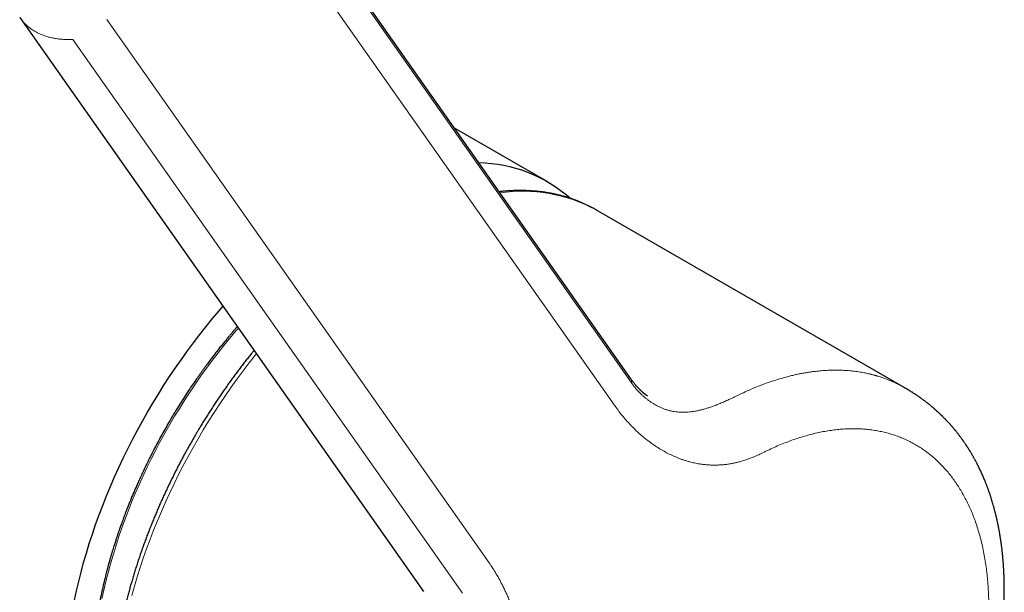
# Model space of a CAD drawing. Header units: millimetres. Extents: x 8 to 649, y 12 to 542.
# Tile 33 of 51: x 582 to 631, y 165 to 194. Entities that reach past the tile are written whole.
import ezdxf

# ---------------------------------------------------------------- set-up
doc = ezdxf.new("R2010")
doc.units = ezdxf.units.MM

msp = doc.modelspace()

# ---------------------------------------------------------------- linework, layer by layer
at = {"color": 7, "linetype": 'Continuous', "lineweight": 30}
for p, q in [((612.566, 175.923), (592.767, 204.093)), ((608.38, 185.802), (603.74, 188.48)), ((626.282, 175.467), (610.854, 184.374)), ((612.566, 175.923), (612.565, 175.924)), ((626.281, 175.467), (626.282, 175.467))]:
    msp.add_line(p, q, dxfattribs=at)
at = {"color": 8, "linetype": 'Continuous', "lineweight": 0}
for p, q in [((593.11, 203.449), (612.605, 175.712)), ((611.783, 174.545), (592.652, 201.765)), ((586.342, 193.916), (605.473, 166.696)), ((584.646, 192.92), (604.14, 165.183))]:
    msp.add_line(p, q, dxfattribs=at)
at = {"color": 7, "linetype": 'Continuous', "lineweight": 30, "flags": 128}
for points in [[(581.978, 194.025), (591.089, 181.062), (602.195, 165.26)], [(610.854, 184.374), (610.845, 184.379), (610.8, 184.405)], [(584.721, 164.821), (584.821, 165.291), (584.931, 165.763), (585.05, 166.236), (585.178, 166.711), (585.316, 167.187), (585.462, 167.665), (585.617, 168.142), (585.78, 168.62), (585.953, 169.098), (586.134, 169.576), (586.323, 170.052), (586.521, 170.528), (586.726, 171.002), (586.94, 171.475), (587.162, 171.945), (587.391, 172.413), (587.627, 172.879), (587.872, 173.341), (588.123, 173.8), (588.381, 174.255), (588.646, 174.707), (588.918, 175.154), (589.197, 175.596), (589.481, 176.034), (589.772, 176.467), (590.069, 176.894), (590.371, 177.315), (590.679, 177.73), (590.992, 178.139), (591.31, 178.541), (591.633, 178.937), (591.961, 179.325), (592.153, 179.547)]]:
    msp.add_lwpolyline(points, dxfattribs=at)
at = {"color": 8, "linetype": 'Continuous', "lineweight": 0, "flags": 128}
for points in [[(592.922, 178.455), (592.803, 178.318), (592.5, 177.959), (592.201, 177.593), (591.906, 177.22), (591.616, 176.842), (591.331, 176.458), (591.051, 176.068), (590.777, 175.672), (590.507, 175.272), (590.244, 174.867), (589.986, 174.457), (589.734, 174.044), (589.489, 173.626), (589.249, 173.204), (589.017, 172.779), (588.79, 172.351), (588.571, 171.921), (588.359, 171.487), (588.154, 171.052), (587.956, 170.614), (587.765, 170.176), (587.582, 169.735), (587.407, 169.294), (587.239, 168.852), (587.079, 168.41), (586.928, 167.967), (586.784, 167.525), (586.649, 167.083), (586.521, 166.642), (586.403, 166.202), (586.292, 165.764), (586.191, 165.327), (586.097, 164.893)], [(593.826, 177.167), (593.783, 177.114), (593.472, 176.72), (593.165, 176.319), (592.863, 175.913), (592.566, 175.5), (592.275, 175.083), (591.99, 174.659), (591.71, 174.231), (591.436, 173.798), (591.169, 173.361), (590.908, 172.92), (590.653, 172.474), (590.406, 172.026), (590.165, 171.573), (589.931, 171.118), (589.704, 170.661), (589.485, 170.2), (589.273, 169.738), (589.068, 169.274), (588.872, 168.809), (588.683, 168.342), (588.502, 167.875), (588.33, 167.407), (588.166, 166.938), (588.01, 166.47), (587.862, 166.002), (587.723, 165.535), (587.593, 165.069)]]:
    msp.add_lwpolyline(points, dxfattribs=at)
at = {"color": 7, "linetype": 'Continuous', "lineweight": 30}
msp.add_arc((604.878, 179.739), 6.996, 48.3605, 89.2587, dxfattribs=at)
at = {"color": 8, "linetype": 'Continuous', "lineweight": 0}
msp.add_arc((607.153, 177.603), 7.717, 61.797, 98.4303, dxfattribs=at)
for points, knots in [([(581.982, 194.021), (582.013, 193.978), (582.079, 193.888), (582.192, 193.761), (582.316, 193.638), (582.45, 193.524), (582.592, 193.42), (582.743, 193.326), (582.902, 193.241), (583.069, 193.166), (583.244, 193.101), (583.425, 193.045), (583.614, 193), (583.809, 192.964), (584.01, 192.938), (584.217, 192.922), (584.429, 192.915), (584.573, 192.918), (584.646, 192.92)], [0, 0, 0, 0, 0.0566507, 0.118174, 0.1794619, 0.2406154, 0.3017397, 0.3629415, 0.4243263, 0.4859964, 0.5480491, 0.6105759, 0.6736618, 0.7373847, 0.8018164, 0.8670228, 0.9330649, 1, 1, 1, 1]), ([(620.1, 175.943), (620.179, 175.965), (620.333, 176.009), (620.559, 176.067), (620.776, 176.118), (620.984, 176.163), (621.181, 176.201), (621.369, 176.233), (621.546, 176.261), (621.715, 176.284), (621.876, 176.303), (622.029, 176.318), (622.173, 176.331), (622.309, 176.34), (622.409, 176.345), (622.475, 176.348), (622.511, 176.35), (622.545, 176.351), (622.581, 176.352), (622.623, 176.353), (622.738, 176.356), (622.946, 176.356), (623.236, 176.347), (623.539, 176.325), (623.83, 176.292), (624.1, 176.251), (624.348, 176.203), (624.52, 176.164), (624.629, 176.137), (624.679, 176.124), (624.728, 176.111), (624.777, 176.097), (624.826, 176.084), (624.874, 176.07), (625.001, 176.032), (625.203, 175.966), (625.477, 175.862), (625.743, 175.748), (626.001, 175.622), (626.18, 175.528), (626.271, 175.473), (626.281, 175.467)], [0, 0, 0, 0, 0.0338983, 0.0666246, 0.098179, 0.1285615, 0.1577719, 0.18532, 0.2117376, 0.2370248, 0.2611814, 0.2842076, 0.3061032, 0.3268684, 0.3465031, 0.3520482, 0.357496, 0.3628465, 0.3680998, 0.3739655, 0.3823617, 0.4215285, 0.4710923, 0.5195148, 0.566796, 0.612936, 0.6525953, 0.6913709, 0.6999543, 0.7084932, 0.7169875, 0.7254372, 0.7338425, 0.7422032, 0.7505193, 0.7999414, 0.8490439, 0.8978267, 0.9462899, 0.9944337, 1, 1, 1, 1]), ([(612.605, 175.712), (612.606, 175.724), (612.609, 175.746), (612.61, 175.776), (612.609, 175.804), (612.606, 175.828), (612.601, 175.85), (612.594, 175.87), (612.586, 175.89), (612.576, 175.908), (612.569, 175.918), (612.566, 175.923)], [0, 0, 0, 0, 0.143577, 0.277246, 0.401135, 0.515363, 0.624785, 0.723834, 0.830358, 0.927311, 1, 1, 1, 1]), ([(617.815, 175.04), (617.738, 175.002), (617.585, 174.927), (617.363, 174.825), (617.148, 174.731), (616.942, 174.646), (616.744, 174.57), (616.555, 174.503), (616.375, 174.445), (616.201, 174.394), (616.026, 174.35), (615.852, 174.312), (615.677, 174.281), (615.51, 174.26), (615.349, 174.248), (615.193, 174.243), (615.044, 174.246), (614.899, 174.257), (614.752, 174.276), (614.602, 174.304), (614.448, 174.342), (614.297, 174.389), (614.147, 174.446), (613.997, 174.512), (613.846, 174.588), (613.706, 174.669), (613.575, 174.753), (613.453, 174.838), (613.33, 174.932), (613.206, 175.036), (613.083, 175.15), (612.96, 175.274), (612.839, 175.408), (612.72, 175.553), (612.643, 175.659), (612.605, 175.712)], [0, 0, 0, 0, 0.030482, 0.060706, 0.090647, 0.120289, 0.149626, 0.178139, 0.206359, 0.234294, 0.261954, 0.293066, 0.323856, 0.354343, 0.384547, 0.414495, 0.444221, 0.473769, 0.5032, 0.536796, 0.570477, 0.604342, 0.638448, 0.672827, 0.707514, 0.742563, 0.770351, 0.798451, 0.826867, 0.855582, 0.884558, 0.913228, 0.942056, 0.970995, 1, 1, 1, 1]), ([(611.783, 174.545), (611.846, 174.457), (611.974, 174.279), (612.177, 174.025), (612.388, 173.781), (612.58, 173.576), (612.75, 173.405), (612.896, 173.267), (613.046, 173.132), (613.202, 172.999), (613.388, 172.848), (613.605, 172.685), (613.853, 172.514), (614.105, 172.358), (614.359, 172.216), (614.617, 172.088), (614.818, 172), (614.959, 171.943), (615.037, 171.913), (615.116, 171.885), (615.194, 171.857), (615.273, 171.831), (615.352, 171.807), (615.431, 171.784), (615.565, 171.746), (615.755, 171.7), (615.995, 171.655), (616.227, 171.624), (616.449, 171.604), (616.672, 171.595), (616.855, 171.596), (616.997, 171.602), (617.097, 171.609), (617.198, 171.617), (617.298, 171.628), (617.399, 171.641), (617.499, 171.656), (617.628, 171.678), (617.785, 171.709), (617.97, 171.754), (618.177, 171.811), (618.405, 171.885), (618.656, 171.979), (618.907, 172.085), (619.074, 172.167), (619.158, 172.208)], [0, 0, 0, 0, 0.038692, 0.077516, 0.116497, 0.15566, 0.180381, 0.20519, 0.230092, 0.25535, 0.281409, 0.319711, 0.357467, 0.394703, 0.431443, 0.467716, 0.503548, 0.51414, 0.524663, 0.535117, 0.545504, 0.555825, 0.56608, 0.57627, 0.586397, 0.617817, 0.648645, 0.675698, 0.702328, 0.728561, 0.754423, 0.765876, 0.777269, 0.788603, 0.799881, 0.811105, 0.82228, 0.833407, 0.85369, 0.873841, 0.893876, 0.920557, 0.947109, 0.973575, 1, 1, 1, 1]), ([(619.158, 172.208), (619.269, 172.262), (619.489, 172.371), (619.818, 172.52), (620.146, 172.659), (620.471, 172.785), (620.792, 172.9), (621.11, 173.003), (621.424, 173.095), (621.736, 173.175), (622.048, 173.244), (622.359, 173.303), (622.669, 173.35), (622.974, 173.386), (623.276, 173.409), (623.572, 173.42), (623.862, 173.42), (624.147, 173.408), (624.428, 173.385), (624.708, 173.35), (624.984, 173.303), (625.257, 173.244), (625.524, 173.174), (625.786, 173.091), (626.041, 172.998), (626.288, 172.894), (626.53, 172.779), (626.765, 172.652), (626.997, 172.514), (627.224, 172.364), (627.446, 172.201), (627.661, 172.029), (627.869, 171.845), (628.069, 171.651), (628.261, 171.449), (628.445, 171.237), (628.623, 171.015), (628.735, 170.859), (628.791, 170.78)], [0, 0, 0, 0, 0.028094, 0.056118, 0.084095, 0.112043, 0.139983, 0.167436, 0.194921, 0.222457, 0.250062, 0.278164, 0.306192, 0.334166, 0.362107, 0.390035, 0.417472, 0.444935, 0.472444, 0.500019, 0.528108, 0.556127, 0.584095, 0.612033, 0.639961, 0.667401, 0.69487, 0.722388, 0.749975, 0.778095, 0.806138, 0.834126, 0.862077, 0.890012, 0.917453, 0.944919, 0.972428, 1, 1, 1, 1]), ([(628.791, 170.78), (628.849, 170.697), (628.963, 170.53), (629.123, 170.268), (629.276, 169.996), (629.42, 169.714), (629.555, 169.423), (629.681, 169.123), (629.799, 168.814), (629.909, 168.49), (630.011, 168.153), (630.105, 167.802), (630.188, 167.441), (630.262, 167.073), (630.325, 166.696), (630.377, 166.317), (630.419, 165.937), (630.45, 165.556), (630.472, 165.168), (630.485, 164.775), (630.487, 164.376), (630.481, 163.972), (630.465, 163.563), (630.439, 163.142), (630.403, 162.71), (630.355, 162.267), (630.298, 161.819), (630.23, 161.368), (630.152, 160.913), (630.065, 160.463), (629.97, 160.016), (629.868, 159.575), (629.756, 159.132), (629.636, 158.687), (629.506, 158.242), (629.368, 157.795), (629.221, 157.348), (629.064, 156.894), (628.894, 156.434), (628.714, 155.967), (628.524, 155.5), (628.325, 155.036), (628.118, 154.573), (627.905, 154.119), (627.688, 153.675), (627.467, 153.24), (627.239, 152.809), (627.003, 152.381), (626.761, 151.956), (626.512, 151.535), (626.257, 151.119), (625.99, 150.701), (625.714, 150.281), (625.426, 149.861), (625.133, 149.447), (624.833, 149.039), (624.528, 148.637), (624.319, 148.376), (624.215, 148.245)], [0, 0, 0, 0, 0.017548, 0.035093, 0.052635, 0.070175, 0.087711, 0.105245, 0.122775, 0.140303, 0.158662, 0.177019, 0.195373, 0.213725, 0.232074, 0.250421, 0.267932, 0.285441, 0.302949, 0.320456, 0.337961, 0.355465, 0.372967, 0.390469, 0.408802, 0.427134, 0.445465, 0.463795, 0.482124, 0.500452, 0.517945, 0.535437, 0.552928, 0.570418, 0.587907, 0.605395, 0.622882, 0.640368, 0.658685, 0.677001, 0.695317, 0.713631, 0.731945, 0.750258, 0.767738, 0.785218, 0.802698, 0.820178, 0.837658, 0.855138, 0.872619, 0.890101, 0.908415, 0.92673, 0.945047, 0.963364, 0.981681, 1, 1, 1, 1]), ([(605.473, 166.696), (605.535, 166.605), (605.66, 166.424), (605.836, 166.138), (606.005, 165.841), (606.146, 165.572), (606.262, 165.334), (606.356, 165.13), (606.447, 164.922), (606.535, 164.706), (606.629, 164.466), (606.724, 164.202), (606.819, 163.916), (606.906, 163.627), (606.983, 163.347), (607.049, 163.077), (607.092, 162.883), (607.119, 162.756), (607.13, 162.697), (607.142, 162.639), (607.153, 162.58), (607.164, 162.52), (607.175, 162.461), (607.199, 162.321), (607.235, 162.1), (607.275, 161.795), (607.306, 161.491), (607.33, 161.186), (607.345, 160.872), (607.351, 160.547), (607.349, 160.293), (607.344, 160.122), (607.34, 160.035), (607.336, 159.947), (607.331, 159.859), (607.326, 159.772), (607.314, 159.603), (607.292, 159.352), (607.252, 159.018), (607.201, 158.683), (607.14, 158.348), (607.069, 158.015), (606.989, 157.683), (606.898, 157.354), (606.799, 157.023), (606.724, 156.803), (606.686, 156.693)], [0, 0, 0, 0, 0.038682, 0.0775, 0.116479, 0.155643, 0.180367, 0.20518, 0.230088, 0.255348, 0.281396, 0.313597, 0.345414, 0.376862, 0.407956, 0.435038, 0.461869, 0.467859, 0.473837, 0.479804, 0.485758, 0.491701, 0.497633, 0.503553, 0.533621, 0.563141, 0.592134, 0.62062, 0.648623, 0.678896, 0.708646, 0.716356, 0.724033, 0.731678, 0.739292, 0.746875, 0.754428, 0.782942, 0.8111, 0.838944, 0.866517, 0.893864, 0.920547, 0.947101, 0.97357, 1, 1, 1, 1])]:
    msp.add_open_spline(points, degree=3, knots=knots, dxfattribs=at)
at = {"color": 7, "linetype": 'Continuous', "lineweight": 30}
for points, knots in [([(610.797, 184.406), (610.773, 184.419), (610.703, 184.459), (610.585, 184.522), (610.443, 184.594), (610.299, 184.663), (610.153, 184.728), (610.005, 184.791), (609.856, 184.85), (609.704, 184.906), (609.551, 184.959), (609.397, 185.009), (609.24, 185.055), (609.082, 185.099), (608.922, 185.138), (608.761, 185.175), (608.597, 185.208), (608.433, 185.238), (608.267, 185.265), (608.099, 185.288), (607.93, 185.307), (607.759, 185.324), (607.587, 185.337), (607.413, 185.346), (607.238, 185.352), (607.062, 185.355), (606.884, 185.354), (606.706, 185.349), (606.526, 185.341), (606.344, 185.33), (606.162, 185.315), (606.04, 185.304), (605.978, 185.296), (605.978, 185.296)], [0, 0, 0, 0, 0.017276, 0.050532, 0.083819, 0.117138, 0.150493, 0.183886, 0.217319, 0.250794, 0.284314, 0.31788, 0.351494, 0.385157, 0.418871, 0.452637, 0.486456, 0.520327, 0.554252, 0.58823, 0.622262, 0.656347, 0.690485, 0.724675, 0.758916, 0.793206, 0.827546, 0.861933, 0.896366, 0.930843, 0.965362, 0.999923, 1, 1, 1, 1]), ([(592.868, 178.531), (592.866, 178.528), (592.854, 178.515), (592.832, 178.49), (592.802, 178.455), (592.762, 178.409), (592.713, 178.352), (592.653, 178.282), (592.573, 178.188), (592.473, 178.069), (592.351, 177.923), (592.223, 177.766), (592.088, 177.6), (591.948, 177.423), (591.801, 177.236), (591.648, 177.039), (591.49, 176.83), (591.328, 176.612), (591.162, 176.385), (590.995, 176.152), (590.828, 175.913), (590.66, 175.669), (590.47, 175.388), (590.259, 175.067), (590.027, 174.704), (589.796, 174.331), (589.58, 173.972), (589.38, 173.629), (589.195, 173.303), (589.012, 172.971), (588.83, 172.632), (588.65, 172.287), (588.472, 171.934), (588.296, 171.576), (588.143, 171.252), (588.012, 170.968), (587.904, 170.729), (587.803, 170.5), (587.709, 170.281), (587.621, 170.072), (587.539, 169.875), (587.463, 169.688), (587.393, 169.511), (587.327, 169.343), (587.266, 169.184), (587.209, 169.034), (587.157, 168.895), (587.11, 168.765), (587.067, 168.646), (587.028, 168.538), (586.994, 168.441), (586.964, 168.355), (586.941, 168.288), (586.924, 168.238), (586.913, 168.207), (586.905, 168.182), (586.897, 168.159), (586.887, 168.129), (586.873, 168.089), (586.856, 168.037), (586.835, 167.973), (586.81, 167.899), (586.782, 167.813), (586.75, 167.714), (586.715, 167.603), (586.677, 167.48), (586.635, 167.346), (586.591, 167.201), (586.545, 167.044), (586.494, 166.87), (586.44, 166.678), (586.382, 166.466), (586.324, 166.243), (586.265, 166.014), (586.194, 165.723), (586.114, 165.376), (586.028, 164.975), (585.951, 164.581), (585.882, 164.195), (585.819, 163.809), (585.764, 163.423), (585.715, 163.037), (585.675, 162.661), (585.642, 162.293), (585.617, 161.934), (585.6, 161.608), (585.589, 161.314), (585.583, 161.05), (585.582, 160.792), (585.584, 160.541), (585.589, 160.298), (585.598, 160.051), (585.611, 159.8), (585.629, 159.548), (585.649, 159.309), (585.669, 159.109), (585.687, 158.946), (585.703, 158.816), (585.72, 158.691), (585.737, 158.57), (585.752, 158.468), (585.765, 158.386), (585.775, 158.324), (585.784, 158.273), (585.79, 158.236), (585.794, 158.21), (585.798, 158.191), (585.802, 158.169), (585.807, 158.141), (585.814, 158.102), (585.823, 158.051), (585.835, 157.989), (585.848, 157.922), (585.862, 157.853), (585.877, 157.78), (585.893, 157.705), (585.913, 157.613), (585.937, 157.504), (585.968, 157.377), (586.001, 157.245), (586.037, 157.107), (586.076, 156.965), (586.137, 156.756), (586.223, 156.487), (586.337, 156.163), (586.461, 155.849), (586.562, 155.615), (586.637, 155.454), (586.681, 155.362), (586.724, 155.273), (586.766, 155.191), (586.804, 155.116), (586.839, 155.05), (586.87, 154.992), (586.896, 154.944), (586.918, 154.905), (586.934, 154.876), (586.945, 154.857), (586.953, 154.842), (586.963, 154.825), (586.976, 154.803), (586.993, 154.774), (587.012, 154.74), (587.036, 154.7), (587.063, 154.655), (587.093, 154.606), (587.125, 154.554), (587.158, 154.503), (587.219, 154.408), (587.271, 154.332), (587.312, 154.272)], [0, 0, 0, 0, 0.000359, 0.001836, 0.003427, 0.005133, 0.008047, 0.011235, 0.014582, 0.020707, 0.027218, 0.034115, 0.041397, 0.049065, 0.057119, 0.065558, 0.074383, 0.083594, 0.093065, 0.102681, 0.112442, 0.122348, 0.1324, 0.146458, 0.160791, 0.175398, 0.190281, 0.202535, 0.214971, 0.227586, 0.240382, 0.253358, 0.266515, 0.279851, 0.293312, 0.302477, 0.311268, 0.319688, 0.327734, 0.335408, 0.342582, 0.349396, 0.355851, 0.361946, 0.367782, 0.373246, 0.378337, 0.383056, 0.387401, 0.391306, 0.394852, 0.398008, 0.400683, 0.402196, 0.403417, 0.40409, 0.404906, 0.405991, 0.407347, 0.409293, 0.411613, 0.41431, 0.417381, 0.421018, 0.425069, 0.429537, 0.434419, 0.439718, 0.445432, 0.451561, 0.458784, 0.46651, 0.474738, 0.483285, 0.491782, 0.506803, 0.521631, 0.536266, 0.550708, 0.564957, 0.579857, 0.594541, 0.609007, 0.623255, 0.637286, 0.651099, 0.6618, 0.672367, 0.682799, 0.693078, 0.703061, 0.712717, 0.72385, 0.734515, 0.744712, 0.75444, 0.760316, 0.766006, 0.771512, 0.776832, 0.781954, 0.785158, 0.787907, 0.790201, 0.79204, 0.792963, 0.793724, 0.794669, 0.795934, 0.797518, 0.8, 0.802905, 0.805969, 0.809176, 0.812528, 0.816023, 0.819663, 0.825333, 0.83132, 0.837625, 0.844248, 0.851188, 0.858274, 0.874928, 0.891511, 0.908023, 0.924465, 0.929618, 0.934763, 0.939875, 0.944605, 0.94885, 0.952718, 0.956071, 0.958907, 0.961228, 0.963034, 0.963937, 0.96467, 0.965659, 0.967002, 0.968697, 0.970745, 0.973146, 0.9759, 0.978997, 0.982196, 0.985397, 0.988597, 1, 1, 1, 1]), ([(593.704, 177.341), (593.672, 177.3), (593.587, 177.196), (593.451, 177.026), (593.297, 176.831), (593.144, 176.634), (592.993, 176.435), (592.843, 176.236), (592.694, 176.034), (592.547, 175.832), (592.401, 175.628), (592.256, 175.423), (592.113, 175.217), (591.972, 175.01), (591.832, 174.802), (591.694, 174.594), (591.558, 174.385), (591.424, 174.176), (591.293, 173.968), (591.167, 173.764), (591.047, 173.568), (590.944, 173.397), (590.854, 173.245), (590.766, 173.096), (590.705, 172.99), (590.671, 172.932)], [0, 0, 0, 0, 0.029559, 0.076537, 0.123502, 0.170453, 0.217387, 0.264302, 0.311195, 0.358062, 0.404897, 0.451693, 0.498441, 0.545125, 0.591725, 0.63821, 0.684527, 0.730589, 0.77623, 0.821092, 0.864249, 0.904001, 0.932116, 0.96244, 1, 1, 1, 1]), ([(613.409, 175.051), (613.409, 175.051), (613.409, 175.051), (613.409, 175.051), (613.408, 175.052), (613.407, 175.052), (613.406, 175.053), (613.404, 175.054), (613.402, 175.055), (613.4, 175.057), (613.398, 175.058), (613.396, 175.059), (613.394, 175.061), (613.391, 175.063), (613.387, 175.065), (613.384, 175.067), (613.381, 175.069), (613.378, 175.071), (613.374, 175.074), (613.37, 175.077), (613.366, 175.079), (613.363, 175.082), (613.359, 175.084), (613.355, 175.087), (613.349, 175.091), (613.343, 175.095), (613.337, 175.1), (613.331, 175.104), (613.326, 175.108), (613.321, 175.112), (613.315, 175.116), (613.308, 175.121), (613.301, 175.127), (613.294, 175.132), (613.287, 175.137), (613.279, 175.144), (613.267, 175.153), (613.255, 175.164), (613.24, 175.176), (613.224, 175.189), (613.208, 175.202), (613.193, 175.216), (613.178, 175.229), (613.162, 175.243), (613.143, 175.26), (613.122, 175.28), (613.1, 175.3), (613.078, 175.321), (613.055, 175.343), (613.032, 175.365), (613.01, 175.388), (612.986, 175.412), (612.962, 175.437), (612.938, 175.463), (612.914, 175.489), (612.89, 175.515), (612.865, 175.543), (612.84, 175.572), (612.812, 175.604), (612.782, 175.64), (612.749, 175.68), (612.716, 175.721), (612.691, 175.753), (612.673, 175.776), (612.663, 175.79), (612.654, 175.802), (612.645, 175.814), (612.636, 175.826), (612.624, 175.841), (612.608, 175.863), (612.588, 175.892), (612.573, 175.913), (612.565, 175.924)], [0, 0, 0, 0, 0.000851, 0.011775, 0.020228, 0.028772, 0.038294, 0.050419, 0.063544, 0.073986, 0.083073, 0.090441, 0.09801, 0.108275, 0.120015, 0.129299, 0.135699, 0.143547, 0.153808, 0.164394, 0.172624, 0.179286, 0.186929, 0.195131, 0.204845, 0.21642, 0.22909, 0.239137, 0.246361, 0.253196, 0.26242, 0.275069, 0.285355, 0.294374, 0.303919, 0.314665, 0.328284, 0.350523, 0.364089, 0.383761, 0.404699, 0.420564, 0.43644, 0.452069, 0.471693, 0.493692, 0.517632, 0.536676, 0.558596, 0.582201, 0.600156, 0.623521, 0.645574, 0.664915, 0.690219, 0.709654, 0.731227, 0.755331, 0.77727, 0.805384, 0.835085, 0.864553, 0.893609, 0.903715, 0.913047, 0.921597, 0.92936, 0.936658, 0.946081, 0.960656, 0.979022, 1, 1, 1, 1]), ([(629.213, 172.803), (629.197, 172.826), (629.166, 172.87), (629.121, 172.931), (629.081, 172.986), (629.045, 173.035), (629.011, 173.079), (628.978, 173.123), (628.942, 173.169), (628.903, 173.219), (628.864, 173.267), (628.832, 173.308), (628.804, 173.341), (628.78, 173.37), (628.755, 173.401), (628.731, 173.43), (628.708, 173.456), (628.688, 173.48), (628.667, 173.504), (628.644, 173.532), (628.617, 173.563), (628.589, 173.595), (628.561, 173.626), (628.532, 173.658), (628.503, 173.69), (628.475, 173.722), (628.447, 173.752), (628.418, 173.783), (628.39, 173.812), (628.365, 173.839), (628.34, 173.865), (628.313, 173.893), (628.283, 173.924), (628.252, 173.956), (628.221, 173.987), (628.194, 174.014), (628.169, 174.039), (628.145, 174.062), (628.12, 174.087), (628.093, 174.113), (628.065, 174.14), (628.039, 174.165), (628.013, 174.189), (627.986, 174.214), (627.959, 174.239), (627.931, 174.265), (627.905, 174.288), (627.881, 174.31), (627.86, 174.329), (627.839, 174.348), (627.816, 174.368), (627.79, 174.392), (627.762, 174.416), (627.735, 174.44), (627.711, 174.46), (627.689, 174.479), (627.665, 174.499), (627.636, 174.523), (627.603, 174.551), (627.566, 174.582), (627.528, 174.612), (627.493, 174.641), (627.46, 174.667), (627.427, 174.693), (627.392, 174.721), (627.353, 174.751), (627.313, 174.782), (627.274, 174.812), (627.235, 174.841), (627.195, 174.871), (627.152, 174.902), (627.103, 174.937), (627.05, 174.976), (626.996, 175.013), (626.947, 175.048), (626.9, 175.08), (626.852, 175.112), (626.799, 175.148), (626.74, 175.186), (626.681, 175.224), (626.629, 175.258), (626.581, 175.287), (626.533, 175.317), (626.496, 175.34), (626.467, 175.358), (626.448, 175.369), (626.429, 175.38), (626.41, 175.392), (626.388, 175.405), (626.36, 175.422), (626.323, 175.443), (626.296, 175.459), (626.28, 175.468)], [0, 0, 0, 0, 0.0225316, 0.0426369, 0.060317, 0.0762346, 0.090893, 0.1043124, 0.1202629, 0.1373265, 0.1541063, 0.1694517, 0.1785167, 0.1883874, 0.1990641, 0.2095475, 0.2186659, 0.226417, 0.2340291, 0.2437975, 0.2549992, 0.2663893, 0.2773098, 0.2877607, 0.3001111, 0.3110717, 0.3214094, 0.3324724, 0.3442862, 0.3525516, 0.3617372, 0.3718905, 0.3830123, 0.3951031, 0.4069572, 0.4167214, 0.424575, 0.4328011, 0.4420544, 0.4523313, 0.4623021, 0.4723912, 0.4807133, 0.4894846, 0.5000738, 0.5094409, 0.5185824, 0.5267504, 0.5339446, 0.5405025, 0.5483055, 0.5570696, 0.5671339, 0.576515, 0.5842871, 0.5904491, 0.5986917, 0.6076988, 0.6187475, 0.6312985, 0.6435403, 0.6549686, 0.6650719, 0.6748506, 0.6857036, 0.6985237, 0.7110099, 0.72255, 0.7347566, 0.7463277, 0.7586647, 0.7726581, 0.7901435, 0.8058256, 0.8196605, 0.8328775, 0.8460994, 0.8602222, 0.8776514, 0.8951447, 0.9088932, 0.921432, 0.9336137, 0.9464337, 0.9515015, 0.9565492, 0.9614668, 0.9662403, 0.9713102, 0.9785212, 0.9880825, 1, 1, 1, 1]), ([(590.671, 172.932), (590.626, 172.854), (590.563, 172.744), (590.47, 172.58), (590.391, 172.438), (590.297, 172.268), (590.2, 172.089), (590.098, 171.9), (589.994, 171.704), (589.89, 171.502), (589.784, 171.295), (589.678, 171.085), (589.573, 170.871), (589.468, 170.654), (589.364, 170.436), (589.26, 170.215), (589.158, 169.992), (589.057, 169.767), (588.957, 169.541), (588.859, 169.314), (588.763, 169.085), (588.668, 168.855), (588.574, 168.625), (588.483, 168.393), (588.393, 168.161), (588.305, 167.928), (588.218, 167.695), (588.134, 167.461), (588.052, 167.226), (587.971, 166.991), (587.893, 166.756), (587.817, 166.521), (587.742, 166.285), (587.67, 166.049), (587.6, 165.813), (587.532, 165.577), (587.466, 165.342), (587.403, 165.106), (587.342, 164.87), (587.282, 164.635), (587.226, 164.4), (587.171, 164.165), (587.119, 163.93), (587.068, 163.696), (587.021, 163.462), (586.975, 163.229), (586.932, 162.996), (586.891, 162.764), (586.853, 162.533), (586.817, 162.302), (586.783, 162.072), (586.752, 161.842), (586.723, 161.614), (586.697, 161.386), (586.672, 161.159), (586.651, 160.933), (586.632, 160.708), (586.615, 160.484), (586.6, 160.261), (586.589, 160.039), (586.579, 159.818), (586.572, 159.598), (586.568, 159.38), (586.566, 159.163), (586.566, 158.947), (586.569, 158.732), (586.574, 158.519), (586.582, 158.307), (586.593, 158.097), (586.605, 157.888), (586.621, 157.68), (586.639, 157.475), (586.659, 157.27), (586.682, 157.068), (586.707, 156.867), (586.735, 156.667), (586.765, 156.47), (586.798, 156.274), (586.833, 156.08), (586.87, 155.888), (586.911, 155.697), (586.953, 155.509), (586.998, 155.322), (587.046, 155.138), (587.096, 154.955), (587.148, 154.775), (587.203, 154.597), (587.26, 154.421), (587.32, 154.246), (587.382, 154.075), (587.447, 153.905), (587.514, 153.737), (587.583, 153.572), (587.655, 153.41), (587.729, 153.249), (587.805, 153.091), (587.884, 152.935), (587.965, 152.782), (588.049, 152.631), (588.135, 152.483), (588.21, 152.356), (588.259, 152.28), (588.277, 152.252)], [0, 0, 0, 0, 0.0106099, 0.0149988, 0.0222761, 0.0298499, 0.0379874, 0.0464904, 0.0552789, 0.0642891, 0.0734756, 0.0828048, 0.0922515, 0.1017961, 0.1114235, 0.1211216, 0.1308807, 0.1406928, 0.1505515, 0.1604512, 0.1703874, 0.1803561, 0.1903541, 0.2003785, 0.2104268, 0.2204969, 0.2305868, 0.2406949, 0.2508197, 0.2609599, 0.2711143, 0.2812819, 0.2914618, 0.301653, 0.3118549, 0.3220668, 0.3322879, 0.3425178, 0.3527559, 0.3630018, 0.3732549, 0.3835149, 0.3937815, 0.4040542, 0.4143328, 0.4246169, 0.4349064, 0.4452009, 0.4555002, 0.4658041, 0.4761123, 0.4864248, 0.4967412, 0.5070615, 0.5173854, 0.5277128, 0.5380436, 0.5483777, 0.5587148, 0.5690548, 0.5793977, 0.5897433, 0.6000915, 0.6104421, 0.6207951, 0.6311502, 0.6415075, 0.6518668, 0.662228, 0.6725909, 0.6829554, 0.6933213, 0.7036886, 0.714057, 0.7244265, 0.7347969, 0.7451681, 0.7555398, 0.765912, 0.7762844, 0.7866569, 0.7970293, 0.8074015, 0.8177732, 0.8281442, 0.8385144, 0.8488836, 0.8592515, 0.869618, 0.8799827, 0.8903457, 0.9007066, 0.9110652, 0.9214214, 0.931775, 0.9421258, 0.9524738, 0.9628186, 0.9731604, 0.9834989, 0.9938341, 1, 1, 1, 1]), ([(624.451, 147.664), (624.545, 147.783), (624.733, 148.019), (625.007, 148.376), (625.273, 148.731), (625.528, 149.084), (625.774, 149.432), (626.008, 149.774), (626.233, 150.111), (626.45, 150.444), (626.659, 150.775), (626.862, 151.103), (627.058, 151.429), (627.245, 151.749), (627.425, 152.064), (627.597, 152.373), (627.761, 152.675), (627.924, 152.982), (628.084, 153.293), (628.242, 153.607), (628.392, 153.912), (628.533, 154.208), (628.667, 154.495), (628.793, 154.774), (628.912, 155.042), (629.033, 155.323), (629.156, 155.616), (629.28, 155.921), (629.396, 156.215), (629.505, 156.499), (629.597, 156.744), (629.672, 156.951), (629.733, 157.122), (629.792, 157.289), (629.848, 157.451), (629.902, 157.612), (629.96, 157.786), (630.022, 157.978), (630.089, 158.19), (630.158, 158.413), (630.217, 158.611), (630.267, 158.782), (630.307, 158.923), (630.348, 159.068), (630.388, 159.215), (630.429, 159.367), (630.469, 159.519), (630.506, 159.662), (630.538, 159.792), (630.567, 159.906), (630.592, 160.011), (630.614, 160.104), (630.634, 160.187), (630.648, 160.252), (630.66, 160.3), (630.668, 160.335), (630.675, 160.366), (630.68, 160.393), (630.685, 160.413), (630.689, 160.43), (630.693, 160.45), (630.7, 160.481), (630.71, 160.527), (630.723, 160.587), (630.739, 160.661), (630.758, 160.749), (630.779, 160.85), (630.802, 160.963), (630.842, 161.165), (630.886, 161.398), (630.932, 161.659), (630.967, 161.864), (630.999, 162.065), (631.028, 162.262), (631.056, 162.455), (631.081, 162.642), (631.104, 162.824), (631.124, 162.999), (631.143, 163.166), (631.159, 163.321), (631.173, 163.468), (631.186, 163.612), (631.195, 163.72), (631.2, 163.789), (631.202, 163.817), (631.204, 163.842), (631.206, 163.871), (631.209, 163.91), (631.213, 163.963), (631.217, 164.027), (631.222, 164.101), (631.228, 164.195), (631.234, 164.302), (631.24, 164.417), (631.244, 164.518), (631.248, 164.607), (631.251, 164.685), (631.253, 164.755), (631.255, 164.82), (631.256, 164.881), (631.258, 164.94), (631.259, 165.002), (631.26, 165.073), (631.261, 165.154), (631.262, 165.279), (631.262, 165.442), (631.261, 165.601), (631.259, 165.72), (631.257, 165.797), (631.255, 165.869), (631.253, 165.928), (631.252, 165.973), (631.251, 166.007), (631.25, 166.035), (631.249, 166.064), (631.247, 166.097), (631.246, 166.138), (631.243, 166.187), (631.241, 166.242), (631.238, 166.302), (631.235, 166.362), (631.231, 166.419), (631.228, 166.47), (631.225, 166.516), (631.222, 166.562), (631.219, 166.613), (631.215, 166.671), (631.21, 166.735), (631.204, 166.803), (631.199, 166.867), (631.194, 166.922), (631.19, 166.964), (631.187, 166.995), (631.185, 167.02), (631.182, 167.047), (631.179, 167.079), (631.176, 167.115), (631.171, 167.162), (631.165, 167.218), (631.158, 167.282), (631.151, 167.347), (631.143, 167.411), (631.136, 167.473), (631.128, 167.533), (631.121, 167.59), (631.114, 167.642), (631.107, 167.687), (631.102, 167.725), (631.097, 167.762), (631.091, 167.802), (631.084, 167.853), (631.074, 167.915), (631.063, 167.985), (631.051, 168.06), (631.039, 168.135), (631.027, 168.204), (631.016, 168.267), (631.006, 168.323), (630.996, 168.376), (630.987, 168.423), (630.98, 168.461), (630.973, 168.494), (630.967, 168.525), (630.961, 168.558), (630.952, 168.602), (630.94, 168.659), (630.926, 168.728), (630.909, 168.804), (630.891, 168.885), (630.875, 168.957), (630.86, 169.019), (630.849, 169.068), (630.838, 169.112), (630.829, 169.15), (630.82, 169.186), (630.811, 169.222), (630.8, 169.263), (630.787, 169.315), (630.77, 169.378), (630.751, 169.449), (630.731, 169.52), (630.707, 169.608), (630.677, 169.711), (630.641, 169.828), (630.606, 169.943), (630.568, 170.058), (630.535, 170.159), (630.504, 170.247), (630.478, 170.322), (630.451, 170.398), (630.425, 170.47), (630.399, 170.538), (630.375, 170.6), (630.343, 170.684), (630.294, 170.808), (630.224, 170.975), (630.144, 171.158), (630.059, 171.343), (629.971, 171.524), (629.9, 171.664), (629.85, 171.76), (629.823, 171.81), (629.798, 171.858), (629.771, 171.906), (629.743, 171.958), (629.714, 172.009), (629.686, 172.058), (629.658, 172.106), (629.629, 172.156), (629.599, 172.207), (629.57, 172.255), (629.543, 172.3), (629.517, 172.342), (629.492, 172.382), (629.468, 172.421), (629.443, 172.46), (629.422, 172.493), (629.404, 172.519), (629.389, 172.543), (629.371, 172.571), (629.348, 172.606), (629.321, 172.646), (629.289, 172.693), (629.253, 172.746), (629.227, 172.783), (629.214, 172.802)], [0, 0, 0, 0, 0.0152821, 0.0302758, 0.0449807, 0.0593966, 0.0735234, 0.0871164, 0.1004302, 0.1134649, 0.1262203, 0.1389481, 0.1513851, 0.1635313, 0.1753866, 0.186951, 0.1982245, 0.2092071, 0.2210952, 0.2326225, 0.2437889, 0.2545944, 0.2650389, 0.2751224, 0.2848449, 0.2942064, 0.305551, 0.3165073, 0.3270755, 0.3372559, 0.3470488, 0.3533486, 0.3594769, 0.365434, 0.3712198, 0.3768582, 0.3826676, 0.3898619, 0.3974325, 0.4053795, 0.4137032, 0.4186287, 0.4236775, 0.4288493, 0.4341444, 0.4395627, 0.4451038, 0.4504563, 0.4549644, 0.4590913, 0.4628368, 0.4662009, 0.4691835, 0.4717846, 0.4731858, 0.4744446, 0.4755609, 0.4765322, 0.4772883, 0.4777974, 0.4783147, 0.479463, 0.4811175, 0.4832783, 0.4859454, 0.489119, 0.4927992, 0.4969798, 0.5013191, 0.5147219, 0.5223294, 0.5298168, 0.5371842, 0.5444314, 0.5515583, 0.5585309, 0.5651645, 0.5717849, 0.5779939, 0.5837914, 0.5891913, 0.5945345, 0.5999627, 0.6013479, 0.6023815, 0.6031055, 0.6041259, 0.6056412, 0.6076112, 0.6100587, 0.6129703, 0.615924, 0.6208056, 0.625183, 0.6290562, 0.6324249, 0.6353448, 0.6379988, 0.6405015, 0.6428529, 0.6450531, 0.6473534, 0.6500817, 0.6532381, 0.6568228, 0.6645673, 0.6723859, 0.6754767, 0.6785784, 0.6815045, 0.6840083, 0.6855601, 0.6868888, 0.6879944, 0.688998, 0.6903074, 0.6919232, 0.6938659, 0.6961356, 0.6985086, 0.7010816, 0.7033787, 0.7053998, 0.7071462, 0.7089313, 0.710994, 0.7133344, 0.7159526, 0.7188417, 0.7215491, 0.7238018, 0.7255999, 0.7266935, 0.7275987, 0.7286794, 0.729973, 0.7314794, 0.7331988, 0.7356952, 0.7384328, 0.7411305, 0.7437726, 0.7463591, 0.74889, 0.7512253, 0.7534585, 0.7553836, 0.7569795, 0.7582472, 0.7599295, 0.7620729, 0.7646774, 0.7677433, 0.771022, 0.7742266, 0.7773564, 0.7798313, 0.7822573, 0.784603, 0.7866409, 0.7883259, 0.7896372, 0.7908711, 0.7923071, 0.7939455, 0.7966371, 0.7997197, 0.8030516, 0.8066077, 0.8103881, 0.8126032, 0.8148277, 0.8168069, 0.8185126, 0.8199447, 0.821543, 0.8233561, 0.825441, 0.828614, 0.8318464, 0.8350513, 0.8382285, 0.8438452, 0.8491701, 0.8544179, 0.8597471, 0.8652226, 0.8685666, 0.8722333, 0.8758658, 0.8793134, 0.8825762, 0.8856219, 0.8883255, 0.8947635, 0.9035426, 0.9129579, 0.9219848, 0.9313625, 0.9406223, 0.9435756, 0.9462152, 0.948563, 0.9510515, 0.9538078, 0.9567435, 0.9591593, 0.9616888, 0.9643687, 0.9671969, 0.9698692, 0.9721876, 0.9745079, 0.976642, 0.9787754, 0.9809126, 0.9830763, 0.9841496, 0.9853672, 0.986932, 0.9888463, 0.99111, 0.9937234, 0.9966867, 1, 1, 1, 1])]:
    msp.add_open_spline(points, degree=3, knots=knots, dxfattribs=at)
at = {"color": 8, "linetype": 'Continuous', "lineweight": 0}
msp.add_open_spline([(617.815, 175.04), (617.944, 175.102), (618.201, 175.227), (618.585, 175.398), (618.967, 175.556), (619.347, 175.699), (619.726, 175.83), (619.975, 175.905), (620.1, 175.943)], degree=3, dxfattribs=at)

doc.saveas('drawing.dxf')
